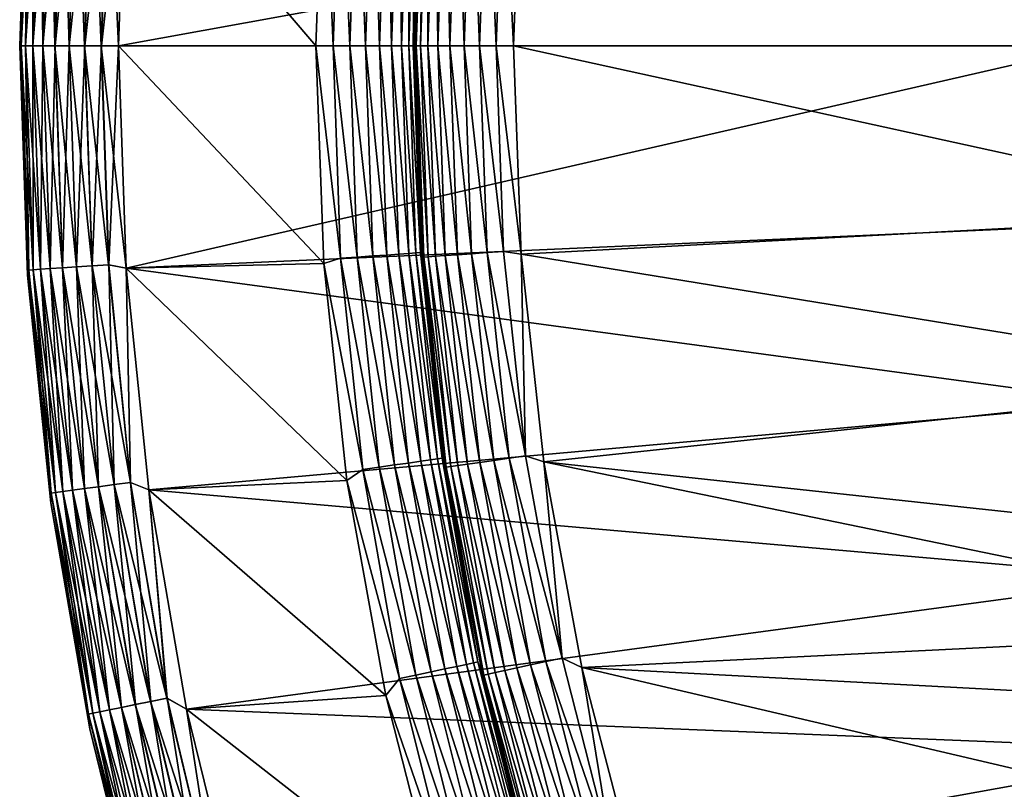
# Model space of a CAD drawing. Header units: metres. Extents: x -17 to 65, y -30 to 30.
# Tile 5 of 256: x -17 to -12, y -3.8 to 0.1. Entities that reach past the tile are written whole.
import ezdxf

# ---------------------------------------------------------------- set-up
doc = ezdxf.new("R2010")
doc.units = ezdxf.units.M
doc.layers.add('solid_508461', color=7, linetype='CONTINUOUS')

msp = doc.modelspace()

# ---------------------------------------------------------------- linework, layer by layer
at = {"layer": 'solid_508461'}
for points in [[(-17, 0, -45.799999), (-17, 0, 41), (-16.960369, 1.160119, 41)], [(-16.954458, 1.134967, 41.086823), (-16.960369, 1.160119, 41), (-17, 0, 41)], [(-16.960369, 1.160119, -45.799999), (-17, 0, -45.799999), (-16.960369, 1.160119, 41)], [(-16.99251, 0, -45.886223), (-17, 0, -45.799999), (-16.960369, 1.160119, -45.799999)], [(-16.954563, 1.134974, -45.886223), (-16.99251, 0, -45.886223), (-16.960369, 1.160119, -45.799999)], [(-16.954458, 1.134967, 41.086823), (-17, 0, 41), (-16.992403, 0, 41.086823)], [(-16.954563, 1.134974, -45.886223), (-16.970026, 0, -45.970516), (-16.99251, 0, -45.886223)], [(-16.954458, 1.134967, 41.086823), (-16.992403, 0, 41.086823), (-16.931921, 1.133459, 41.171093)], [(-16.931921, 1.133459, 41.171093), (-16.992403, 0, 41.086823), (-16.969816, 0, 41.171093)], [(-16.932129, 1.133473, -45.970516), (-16.970026, 0, -45.970516), (-16.954563, 1.134974, -45.886223)], [(-16.932129, 1.133473, -45.970516), (-16.933231, 0, -46.049622), (-16.970026, 0, -45.970516)], [(-16.931921, 1.133459, 41.171093), (-16.969816, 0, 41.171093), (-16.895113, 1.130995, 41.250153)], [(-16.895113, 1.130995, 41.250153), (-16.969816, 0, 41.171093), (-16.932926, 0, 41.250153)], [(-16.895416, 1.131015, -46.049622), (-16.933231, 0, -46.049622), (-16.932129, 1.133473, -45.970516)], [(-16.895416, 1.131015, -46.049622), (-16.883247, 0, -46.121128), (-16.933231, 0, -46.049622)], [(-16.895113, 1.130995, 41.250153), (-16.932926, 0, 41.250153), (-16.845152, 1.12765, 41.321594)], [(-16.845152, 1.12765, 41.321594), (-16.932926, 0, 41.250153), (-16.882854, 0, 41.321594)], [(-16.845545, 1.127676, -46.121128), (-16.883247, 0, -46.121128), (-16.895416, 1.131015, -46.049622)], [(-16.845545, 1.127676, -46.121128), (-16.821594, 0, -46.182854), (-16.883247, 0, -46.121128)], [(-16.845152, 1.12765, 41.321594), (-16.882854, 0, 41.321594), (-16.783564, 1.123527, 41.383247)], [(-16.783564, 1.123527, 41.383247), (-16.882854, 0, 41.321594), (-16.821127, 0, 41.383247)], [(-16.784029, 1.123559, -46.182854), (-16.821594, 0, -46.182854), (-16.845545, 1.127676, -46.121128)], [(-16.784029, 1.123559, -46.182854), (-16.750151, 0, -46.232925), (-16.821594, 0, -46.182854)], [(-16.783564, 1.123527, 41.383247), (-16.821127, 0, 41.383247), (-16.712217, 1.118751, 41.433231)], [(-16.712217, 1.118751, 41.433231), (-16.821127, 0, 41.383247), (-16.749622, 0, 41.433231)], [(-16.712746, 1.118787, -46.232925), (-16.750151, 0, -46.232925), (-16.784029, 1.123559, -46.182854)], [(-16.712746, 1.118787, -46.232925), (-16.671093, 0, -46.269817), (-16.750151, 0, -46.232925)], [(-16.712217, 1.118751, 41.433231), (-16.749622, 0, 41.433231), (-16.633291, 1.113468, 41.470024)], [(-16.633291, 1.113468, 41.470024), (-16.749622, 0, 41.433231), (-16.670519, 0, 41.470024)], [(-16.633863, 1.113506, -46.269817), (-16.671093, 0, -46.269817), (-16.712746, 1.118787, -46.232925)], [(-16.633863, 1.113506, -46.269817), (-16.586824, 0, -46.292404), (-16.671093, 0, -46.269817)], [(-16.633291, 1.113468, 41.470024), (-16.670519, 0, 41.470024), (-16.549183, 1.107837, 41.492508)], [(-16.549183, 1.107837, 41.492508), (-16.670519, 0, 41.470024), (-16.586222, 0, 41.492508)], [(-16.549784, 1.107878, -46.292404), (-16.586824, 0, -46.292404), (-16.633863, 1.113506, -46.269817)], [(-16.549784, 1.107878, -46.292404), (-16.5, 0, -46.299999), (-16.586824, 0, -46.292404)], [(-16.586222, 0, 41.492508), (-16.5, 0, 41.5), (-16.461523, 1.12609, 41.5)], [(-16.549183, 1.107837, 41.492508), (-16.586222, 0, 41.492508), (-16.461523, 1.12609, 41.5)], [(-16.549784, 1.107878, -46.292404), (-16.461523, 1.126094, -46.299999), (-16.5, 0, -46.299999)], [(-15.5, 0, -46.299999), (-16.5, 0, -46.299999), (-16.461523, 1.126094, -46.299999)], [(-11.514395, 0.9061, 41.5), (-16.461523, 1.12609, 41.5), (-16.5, 0, 41.5)], [(-15.460769, 1.101969, -46.299999), (-15.5, 0, -46.299999), (-16.461523, 1.126094, -46.299999)], [(-15.413176, 0, -46.307594), (-15.5, 0, -46.299999), (-15.460769, 1.101969, -46.299999)], [(-15.37563, 1.075169, -46.307594), (-15.413176, 0, -46.307594), (-15.460769, 1.101969, -46.299999)], [(-15.37563, 1.075169, -46.307594), (-15.328908, 0, -46.330185), (-15.413176, 0, -46.307594)], [(-15.291568, 1.069291, -46.330185), (-15.328908, 0, -46.330185), (-15.37563, 1.075169, -46.307594)], [(-15.291568, 1.069291, -46.330185), (-15.249849, 0, -46.367073), (-15.328908, 0, -46.330185)], [(-15.212701, 1.063776, -46.367073), (-15.249849, 0, -46.367073), (-15.291568, 1.069291, -46.330185)], [(-15.212701, 1.063776, -46.367073), (-15.178406, 0, -46.417145), (-15.249849, 0, -46.367073)], [(-15.141432, 1.058792, -46.417145), (-15.178406, 0, -46.417145), (-15.212701, 1.063776, -46.367073)], [(-15.141432, 1.058792, -46.417145), (-15.116754, 0, -46.478874), (-15.178406, 0, -46.417145)], [(-15.07993, 1.054491, -46.478874), (-15.116754, 0, -46.478874), (-15.141432, 1.058792, -46.417145)], [(-15.07993, 1.054491, -46.478874), (-15.06677, 0, -46.550377), (-15.116754, 0, -46.478874)], [(-15.030067, 1.051005, -46.550377), (-15.06677, 0, -46.550377), (-15.07993, 1.054491, -46.478874)], [(-15.030067, 1.051005, -46.550377), (-15.029975, 0, -46.629482), (-15.06677, 0, -46.550377)], [(-14.993362, 1.048438, -46.629482), (-15.029975, 0, -46.629482), (-15.030067, 1.051005, -46.550377)], [(-14.993362, 1.048438, -46.629482), (-15.00749, 0, -46.713779), (-15.029975, 0, -46.629482)], [(-14.970933, 1.04687, -46.713779), (-15.00749, 0, -46.713779), (-14.993362, 1.048438, -46.629482)], [(-14.961782, 1.070079, -46.799999), (-14.961782, 1.07008, -48), (-15, 0, -48)], [(-14.99251, 0, -48.086224), (-15, 0, -48), (-14.961782, 1.07008, -48)], [(-14.961782, 1.070079, -46.799999), (-15, 0, -48), (-15, 0, -46.799999)], [(-14.970933, 1.04687, -46.713779), (-14.961782, 1.070079, -46.799999), (-15, 0, -46.799999)], [(-14.95431, 1.069553, -48.086224), (-14.99251, 0, -48.086224), (-14.961782, 1.07008, -48)], [(-14.95431, 1.069553, -48.086224), (-14.970025, 0, -48.170517), (-14.99251, 0, -48.086224)], [(-14.931883, 1.067949, -48.170517), (-14.970025, 0, -48.170517), (-14.95431, 1.069553, -48.086224)], [(-14.931883, 1.067949, -48.170517), (-14.93323, 0, -48.249622), (-14.970025, 0, -48.170517)], [(-14.895183, 1.065324, -48.249622), (-14.93323, 0, -48.249622), (-14.931883, 1.067949, -48.170517)], [(-14.895183, 1.065324, -48.249622), (-14.883246, 0, -48.321125), (-14.93323, 0, -48.249622)], [(-14.845325, 1.061759, -48.321125), (-14.883246, 0, -48.321125), (-14.895183, 1.065324, -48.249622)], [(-14.845325, 1.061759, -48.321125), (-14.821594, 0, -48.382854), (-14.883246, 0, -48.321125)], [(-14.783831, 1.05736, -48.382854), (-14.821594, 0, -48.382854), (-14.845325, 1.061759, -48.321125)], [(-14.783831, 1.05736, -48.382854), (-14.750151, 0, -48.432926), (-14.821594, 0, -48.382854)], [(-14.712569, 1.052264, -48.432926), (-14.750151, 0, -48.432926), (-14.783831, 1.05736, -48.382854)], [(-14.712569, 1.052264, -48.432926), (-14.671092, 0, -48.469818), (-14.750151, 0, -48.432926)], [(-14.633712, 1.046624, -48.469818), (-14.671092, 0, -48.469818), (-14.712569, 1.052264, -48.432926)], [(-14.549659, 1.040612, -48.492405), (-14.461573, 1.054827, -48.5), (-14.5, 0, -48.5)], [(-10.65, 0, -48.5), (-14.5, 0, -48.5), (-14.461573, 1.054827, -48.5)], [(-10.616046, 0.849616, -48.5), (-10.65, 0, -48.5), (-14.461573, 1.054827, -48.5)], [(-14.970933, 1.04687, -46.713779), (-15, 0, -46.799999), (-15.00749, 0, -46.713779)], [(-14.633712, 1.046624, -48.469818), (-14.586824, 0, -48.492405), (-14.671092, 0, -48.469818)], [(-14.549659, 1.040612, -48.492405), (-14.586824, 0, -48.492405), (-14.633712, 1.046624, -48.469818)], [(-14.549659, 1.040612, -48.492405), (-14.5, 0, -48.5), (-14.586824, 0, -48.492405)], [(-11.55, 0, 41.5), (-11.514395, 0.9061, 41.5), (-16.5, 0, 41.5)], [(-16.960369, -1.160119, -45.799999), (-17, 0, 41), (-17, 0, -45.799999)], [(-16.960369, -1.160119, 41), (-17, 0, 41), (-16.960369, -1.160119, -45.799999)], [(-16.992403, 0, 41.086823), (-17, 0, 41), (-16.960369, -1.160119, 41)], [(-16.954563, -1.134974, -45.886223), (-16.960369, -1.160119, -45.799999), (-17, 0, -45.799999)], [(-16.99251, 0, -45.886223), (-16.954563, -1.134974, -45.886223), (-17, 0, -45.799999)], [(-16.586824, 0, -46.292404), (-16.5, 0, -46.299999), (-16.461521, -1.126114, -46.299999)], [(-16.586222, 0, 41.492508), (-16.549183, -1.107837, 41.492508), (-16.5, 0, 41.5)], [(-16.549183, -1.107837, 41.492508), (-16.461521, -1.126127, 41.5), (-16.5, 0, 41.5)], [(-11.55, 0, 41.5), (-16.5, 0, 41.5), (-16.461521, -1.126127, 41.5)], [(-15.460771, -1.101941, -46.299999), (-16.461521, -1.126114, -46.299999), (-16.5, 0, -46.299999)], [(-15.460771, -1.101941, -46.299999), (-16.5, 0, -46.299999), (-15.5, 0, -46.299999)], [(-11.514395, -0.9061, 41.5), (-11.55, 0, 41.5), (-16.461521, -1.126127, 41.5)], [(-15.37563, -1.075169, -46.307594), (-15.460771, -1.101941, -46.299999), (-15.5, 0, -46.299999)], [(-15.413176, 0, -46.307594), (-15.37563, -1.075169, -46.307594), (-15.5, 0, -46.299999)], [(-15.00749, 0, -46.713779), (-15, 0, -46.799999), (-14.961782, -1.07008, -46.799999)], [(-14.961782, -1.07008, -48), (-15, 0, -46.799999), (-15, 0, -48)], [(-14.961782, -1.07008, -46.799999), (-15, 0, -46.799999), (-14.961782, -1.07008, -48)], [(-14.95431, -1.069553, -48.086224), (-14.961782, -1.07008, -48), (-15, 0, -48)], [(-14.99251, 0, -48.086224), (-14.95431, -1.069553, -48.086224), (-15, 0, -48)], [(-14.586824, 0, -48.492405), (-14.5, 0, -48.5), (-14.461572, -1.054833, -48.5)], [(-10.616049, -0.849582, -48.5), (-14.461572, -1.054833, -48.5), (-14.5, 0, -48.5)], [(-10.616049, -0.849582, -48.5), (-14.5, 0, -48.5), (-10.65, 0, -48.5)], [(-16.932129, -1.133473, -45.970516), (-16.954563, -1.134974, -45.886223), (-16.99251, 0, -45.886223)], [(-16.970026, 0, -45.970516), (-16.932129, -1.133473, -45.970516), (-16.99251, 0, -45.886223)], [(-16.992403, 0, 41.086823), (-16.960369, -1.160119, 41), (-16.954458, -1.134967, 41.086823)], [(-16.992403, 0, 41.086823), (-16.954458, -1.134967, 41.086823), (-16.969816, 0, 41.171093)], [(-16.895416, -1.131015, -46.049622), (-16.932129, -1.133473, -45.970516), (-16.970026, 0, -45.970516)], [(-16.933231, 0, -46.049622), (-16.895416, -1.131015, -46.049622), (-16.970026, 0, -45.970516)], [(-16.969816, 0, 41.171093), (-16.931921, -1.133459, 41.171093), (-16.932926, 0, 41.250153)], [(-16.954458, -1.134967, 41.086823), (-16.931921, -1.133459, 41.171093), (-16.969816, 0, 41.171093)], [(-16.845545, -1.127676, -46.121128), (-16.895416, -1.131015, -46.049622), (-16.933231, 0, -46.049622)], [(-16.883247, 0, -46.121128), (-16.845545, -1.127676, -46.121128), (-16.933231, 0, -46.049622)], [(-16.932926, 0, 41.250153), (-16.895113, -1.130995, 41.250153), (-16.882854, 0, 41.321594)], [(-16.931921, -1.133459, 41.171093), (-16.895113, -1.130995, 41.250153), (-16.932926, 0, 41.250153)], [(-16.895113, -1.130995, 41.250153), (-16.845152, -1.12765, 41.321594), (-16.882854, 0, 41.321594)], [(-16.784029, -1.123559, -46.182854), (-16.845545, -1.127676, -46.121128), (-16.883247, 0, -46.121128)], [(-16.821594, 0, -46.182854), (-16.784029, -1.123559, -46.182854), (-16.883247, 0, -46.121128)], [(-16.882854, 0, 41.321594), (-16.845152, -1.12765, 41.321594), (-16.821127, 0, 41.383247)], [(-16.845152, -1.12765, 41.321594), (-16.783564, -1.123527, 41.383247), (-16.821127, 0, 41.383247)], [(-16.712746, -1.118787, -46.232925), (-16.784029, -1.123559, -46.182854), (-16.821594, 0, -46.182854)], [(-16.750151, 0, -46.232925), (-16.712746, -1.118787, -46.232925), (-16.821594, 0, -46.182854)], [(-16.821127, 0, 41.383247), (-16.783564, -1.123527, 41.383247), (-16.749622, 0, 41.433231)], [(-16.783564, -1.123527, 41.383247), (-16.712217, -1.118751, 41.433231), (-16.749622, 0, 41.433231)], [(-16.633863, -1.113506, -46.269817), (-16.712746, -1.118787, -46.232925), (-16.750151, 0, -46.232925)], [(-16.671093, 0, -46.269817), (-16.633863, -1.113506, -46.269817), (-16.750151, 0, -46.232925)], [(-16.749622, 0, 41.433231), (-16.712217, -1.118751, 41.433231), (-16.670519, 0, 41.470024)], [(-16.712217, -1.118751, 41.433231), (-16.633291, -1.113468, 41.470024), (-16.670519, 0, 41.470024)], [(-16.549784, -1.107878, -46.292404), (-16.633863, -1.113506, -46.269817), (-16.671093, 0, -46.269817)], [(-16.586824, 0, -46.292404), (-16.549784, -1.107878, -46.292404), (-16.671093, 0, -46.269817)], [(-16.670519, 0, 41.470024), (-16.633291, -1.113468, 41.470024), (-16.586222, 0, 41.492508)], [(-16.633291, -1.113468, 41.470024), (-16.549183, -1.107837, 41.492508), (-16.586222, 0, 41.492508)], [(-16.586824, 0, -46.292404), (-16.461521, -1.126114, -46.299999), (-16.549784, -1.107878, -46.292404)], [(-15.291568, -1.069291, -46.330185), (-15.37563, -1.075169, -46.307594), (-15.413176, 0, -46.307594)], [(-15.328908, 0, -46.330185), (-15.291568, -1.069291, -46.330185), (-15.413176, 0, -46.307594)], [(-15.212701, -1.063776, -46.367073), (-15.291568, -1.069291, -46.330185), (-15.328908, 0, -46.330185)], [(-15.249849, 0, -46.367073), (-15.212701, -1.063776, -46.367073), (-15.328908, 0, -46.330185)], [(-15.141432, -1.058792, -46.417145), (-15.212701, -1.063776, -46.367073), (-15.249849, 0, -46.367073)], [(-15.178406, 0, -46.417145), (-15.141432, -1.058792, -46.417145), (-15.249849, 0, -46.367073)], [(-15.07993, -1.054491, -46.478874), (-15.141432, -1.058792, -46.417145), (-15.178406, 0, -46.417145)], [(-15.116754, 0, -46.478874), (-15.07993, -1.054491, -46.478874), (-15.178406, 0, -46.417145)], [(-15.030067, -1.051005, -46.550377), (-15.07993, -1.054491, -46.478874), (-15.116754, 0, -46.478874)], [(-15.06677, 0, -46.550377), (-15.030067, -1.051005, -46.550377), (-15.116754, 0, -46.478874)], [(-14.993362, -1.048438, -46.629482), (-15.030067, -1.051005, -46.550377), (-15.06677, 0, -46.550377)], [(-15.029975, 0, -46.629482), (-14.993362, -1.048438, -46.629482), (-15.06677, 0, -46.550377)], [(-14.970933, -1.04687, -46.713779), (-14.993362, -1.048438, -46.629482), (-15.029975, 0, -46.629482)], [(-15.00749, 0, -46.713779), (-14.970933, -1.04687, -46.713779), (-15.029975, 0, -46.629482)], [(-15.00749, 0, -46.713779), (-14.961782, -1.07008, -46.799999), (-14.970933, -1.04687, -46.713779)], [(-14.931883, -1.067949, -48.170517), (-14.95431, -1.069553, -48.086224), (-14.99251, 0, -48.086224)], [(-14.970025, 0, -48.170517), (-14.931883, -1.067949, -48.170517), (-14.99251, 0, -48.086224)], [(-14.895183, -1.065324, -48.249622), (-14.931883, -1.067949, -48.170517), (-14.970025, 0, -48.170517)], [(-14.93323, 0, -48.249622), (-14.895183, -1.065324, -48.249622), (-14.970025, 0, -48.170517)], [(-14.845325, -1.061759, -48.321125), (-14.895183, -1.065324, -48.249622), (-14.93323, 0, -48.249622)], [(-14.883246, 0, -48.321125), (-14.845325, -1.061759, -48.321125), (-14.93323, 0, -48.249622)], [(-14.783831, -1.05736, -48.382854), (-14.845325, -1.061759, -48.321125), (-14.883246, 0, -48.321125)], [(-14.821594, 0, -48.382854), (-14.783831, -1.05736, -48.382854), (-14.883246, 0, -48.321125)], [(-14.712569, -1.052264, -48.432926), (-14.783831, -1.05736, -48.382854), (-14.821594, 0, -48.382854)], [(-14.750151, 0, -48.432926), (-14.712569, -1.052264, -48.432926), (-14.821594, 0, -48.382854)], [(-14.633712, -1.046624, -48.469818), (-14.712569, -1.052264, -48.432926), (-14.750151, 0, -48.432926)], [(-14.671092, 0, -48.469818), (-14.633712, -1.046624, -48.469818), (-14.750151, 0, -48.432926)], [(-14.549659, -1.040612, -48.492405), (-14.633712, -1.046624, -48.469818), (-14.671092, 0, -48.469818)], [(-14.586824, 0, -48.492405), (-14.549659, -1.040612, -48.492405), (-14.671092, 0, -48.469818)], [(-14.586824, 0, -48.492405), (-14.461572, -1.054833, -48.5), (-14.549659, -1.040612, -48.492405)], [(-10.616049, -0.849582, -48.5), (-10.513692, -1.698461, -48.5), (-14.461572, -1.054833, -48.5)], [(-11.407784, -1.806923, 41.5), (-11.514395, -0.9061, 41.5), (-16.461521, -1.126127, 41.5)], [(-14.970933, -1.04687, -46.713779), (-14.861439, -2.088639, -46.713779), (-14.993362, -1.048438, -46.629482)], [(-14.970933, -1.04687, -46.713779), (-14.961782, -1.07008, -46.799999), (-14.861439, -2.088639, -46.713779)], [(-14.633712, -1.046624, -48.469818), (-14.521762, -2.087914, -48.469818), (-14.712569, -1.052264, -48.432926)], [(-14.549659, -1.040612, -48.492405), (-14.438352, -2.075922, -48.492405), (-14.633712, -1.046624, -48.469818)], [(-14.438352, -2.075922, -48.492405), (-14.521762, -2.087914, -48.469818), (-14.633712, -1.046624, -48.469818)], [(-14.549659, -1.040612, -48.492405), (-14.461572, -1.054833, -48.5), (-14.438352, -2.075922, -48.492405)], [(-15.37563, -1.075169, -46.307594), (-15.263176, -2.145099, -46.307594), (-15.460771, -1.101941, -46.299999)], [(-15.291568, -1.069291, -46.330185), (-15.179729, -2.133372, -46.330185), (-15.37563, -1.075169, -46.307594)], [(-15.179729, -2.133372, -46.330185), (-15.263176, -2.145099, -46.307594), (-15.37563, -1.075169, -46.307594)], [(-15.212701, -1.063776, -46.367073), (-15.101439, -2.122369, -46.367073), (-15.291568, -1.069291, -46.330185)], [(-15.101439, -2.122369, -46.367073), (-15.179729, -2.133372, -46.330185), (-15.291568, -1.069291, -46.330185)], [(-15.141432, -1.058792, -46.417145), (-15.03069, -2.112426, -46.417145), (-15.212701, -1.063776, -46.367073)], [(-15.03069, -2.112426, -46.417145), (-15.101439, -2.122369, -46.367073), (-15.212701, -1.063776, -46.367073)], [(-15.07993, -1.054491, -46.478874), (-14.969638, -2.103845, -46.478874), (-15.141432, -1.058792, -46.417145)], [(-14.969638, -2.103845, -46.478874), (-15.03069, -2.112426, -46.417145), (-15.141432, -1.058792, -46.417145)], [(-15.030067, -1.051005, -46.550377), (-14.92014, -2.096889, -46.550377), (-15.07993, -1.054491, -46.478874)], [(-14.92014, -2.096889, -46.550377), (-14.969638, -2.103845, -46.478874), (-15.07993, -1.054491, -46.478874)], [(-14.993362, -1.048438, -46.629482), (-14.883704, -2.091768, -46.629482), (-15.030067, -1.051005, -46.550377)], [(-14.883704, -2.091768, -46.629482), (-14.92014, -2.096889, -46.550377), (-15.030067, -1.051005, -46.550377)], [(-14.861439, -2.088639, -46.713779), (-14.883704, -2.091768, -46.629482), (-14.993362, -1.048438, -46.629482)], [(-14.95431, -1.069553, -48.086224), (-14.839908, -2.133657, -48.086224), (-14.961782, -1.07008, -48)], [(-14.961782, -1.07008, -46.799999), (-14.961782, -1.07008, -48), (-14.847323, -2.134709, -48)], [(-14.839908, -2.133657, -48.086224), (-14.847323, -2.134709, -48), (-14.961782, -1.07008, -48)], [(-14.847323, -2.134709, -46.799999), (-14.961782, -1.07008, -46.799999), (-14.847323, -2.134709, -48)], [(-14.861439, -2.088639, -46.713779), (-14.961782, -1.07008, -46.799999), (-14.847323, -2.134709, -46.799999)], [(-14.931883, -1.067949, -48.170517), (-14.817652, -2.130457, -48.170517), (-14.95431, -1.069553, -48.086224)], [(-14.817652, -2.130457, -48.170517), (-14.839908, -2.133657, -48.086224), (-14.95431, -1.069553, -48.086224)], [(-14.895183, -1.065324, -48.249622), (-14.781232, -2.12522, -48.249622), (-14.931883, -1.067949, -48.170517)], [(-14.781232, -2.12522, -48.249622), (-14.817652, -2.130457, -48.170517), (-14.931883, -1.067949, -48.170517)], [(-14.845325, -1.061759, -48.321125), (-14.731756, -2.118107, -48.321125), (-14.895183, -1.065324, -48.249622)], [(-14.731756, -2.118107, -48.321125), (-14.781232, -2.12522, -48.249622), (-14.895183, -1.065324, -48.249622)], [(-14.783831, -1.05736, -48.382854), (-14.670732, -2.109333, -48.382854), (-14.845325, -1.061759, -48.321125)], [(-14.670732, -2.109333, -48.382854), (-14.731756, -2.118107, -48.321125), (-14.845325, -1.061759, -48.321125)], [(-14.712569, -1.052264, -48.432926), (-14.600016, -2.099165, -48.432926), (-14.783831, -1.05736, -48.382854)], [(-14.600016, -2.099165, -48.432926), (-14.670732, -2.109333, -48.382854), (-14.783831, -1.05736, -48.382854)], [(-14.521762, -2.087914, -48.469818), (-14.600016, -2.099165, -48.432926), (-14.712569, -1.052264, -48.432926)], [(-10.513692, -1.698461, -48.5), (-14.346079, -2.107103, -48.5), (-14.461572, -1.054833, -48.5)], [(-14.438352, -2.075922, -48.492405), (-14.461572, -1.054833, -48.5), (-14.346079, -2.107103, -48.5)], [(-16.954458, -1.134967, 41.086823), (-16.960369, -1.160119, 41), (-16.84079, -2.264866, 41.086823)], [(-16.954563, -1.134974, -45.886223), (-16.840893, -2.26488, -45.886223), (-16.960369, -1.160119, -45.799999)], [(-16.932129, -1.133473, -45.970516), (-16.818609, -2.261883, -45.970516), (-16.954563, -1.134974, -45.886223)], [(-16.818609, -2.261883, -45.970516), (-16.840893, -2.26488, -45.886223), (-16.954563, -1.134974, -45.886223)], [(-16.954458, -1.134967, 41.086823), (-16.84079, -2.264866, 41.086823), (-16.931921, -1.133459, 41.171093)], [(-16.895416, -1.131015, -46.049622), (-16.782145, -2.256979, -46.049622), (-16.932129, -1.133473, -45.970516)], [(-16.782145, -2.256979, -46.049622), (-16.818609, -2.261883, -45.970516), (-16.932129, -1.133473, -45.970516)], [(-16.931921, -1.133459, 41.171093), (-16.818403, -2.261855, 41.171093), (-16.895113, -1.130995, 41.250153)], [(-16.84079, -2.264866, 41.086823), (-16.818403, -2.261855, 41.171093), (-16.931921, -1.133459, 41.171093)], [(-16.845545, -1.127676, -46.121128), (-16.732605, -2.250317, -46.121128), (-16.895416, -1.131015, -46.049622)], [(-16.732605, -2.250317, -46.121128), (-16.782145, -2.256979, -46.049622), (-16.895416, -1.131015, -46.049622)], [(-16.895113, -1.130995, 41.250153), (-16.781841, -2.256938, 41.250153), (-16.845152, -1.12765, 41.321594)], [(-16.818403, -2.261855, 41.171093), (-16.781841, -2.256938, 41.250153), (-16.895113, -1.130995, 41.250153)], [(-16.784029, -1.123559, -46.182854), (-16.671503, -2.242099, -46.182854), (-16.845545, -1.127676, -46.121128)], [(-16.671503, -2.242099, -46.182854), (-16.732605, -2.250317, -46.121128), (-16.845545, -1.127676, -46.121128)], [(-16.845152, -1.12765, 41.321594), (-16.732216, -2.250264, 41.321594), (-16.783564, -1.123527, 41.383247)], [(-16.781841, -2.256938, 41.250153), (-16.732216, -2.250264, 41.321594), (-16.845152, -1.12765, 41.321594)], [(-16.712746, -1.118787, -46.232925), (-16.600698, -2.232577, -46.232925), (-16.784029, -1.123559, -46.182854)], [(-16.600698, -2.232577, -46.232925), (-16.671503, -2.242099, -46.182854), (-16.784029, -1.123559, -46.182854)], [(-16.783564, -1.123527, 41.383247), (-16.67104, -2.242037, 41.383247), (-16.712217, -1.118751, 41.433231)], [(-16.732216, -2.250264, 41.321594), (-16.67104, -2.242037, 41.383247), (-16.783564, -1.123527, 41.383247)], [(-16.633863, -1.113506, -46.269817), (-16.522345, -2.222039, -46.269817), (-16.712746, -1.118787, -46.232925)], [(-16.522345, -2.222039, -46.269817), (-16.600698, -2.232577, -46.232925), (-16.712746, -1.118787, -46.232925)], [(-16.712217, -1.118751, 41.433231), (-16.600174, -2.232506, 41.433231), (-16.633291, -1.113468, 41.470024)], [(-16.67104, -2.242037, 41.383247), (-16.600174, -2.232506, 41.433231), (-16.712217, -1.118751, 41.433231)], [(-16.549784, -1.107878, -46.292404), (-16.438828, -2.210807, -46.292404), (-16.633863, -1.113506, -46.269817)], [(-16.438828, -2.210807, -46.292404), (-16.522345, -2.222039, -46.269817), (-16.633863, -1.113506, -46.269817)], [(-16.633291, -1.113468, 41.470024), (-16.521774, -2.221963, 41.470024), (-16.549183, -1.107837, 41.492508)], [(-16.600174, -2.232506, 41.433231), (-16.521774, -2.221963, 41.470024), (-16.633291, -1.113468, 41.470024)], [(-16.549784, -1.107878, -46.292404), (-16.461521, -1.126114, -46.299999), (-16.438828, -2.210807, -46.292404)], [(-16.549183, -1.107837, 41.492508), (-16.438232, -2.210727, 41.492508), (-16.461521, -1.126127, 41.5)], [(-16.521774, -2.221963, 41.470024), (-16.438232, -2.210727, 41.492508), (-16.549183, -1.107837, 41.492508)], [(-15.460771, -1.101941, -46.299999), (-15.342864, -2.201442, -46.299999), (-16.461521, -1.126114, -46.299999)], [(-15.342864, -2.201442, -46.299999), (-16.346195, -2.247629, -46.299999), (-16.461521, -1.126114, -46.299999)], [(-16.438828, -2.210807, -46.292404), (-16.461521, -1.126114, -46.299999), (-16.346195, -2.247629, -46.299999)], [(-11.407784, -1.806923, 41.5), (-16.461521, -1.126127, 41.5), (-16.346193, -2.247644, 41.5)], [(-16.438232, -2.210727, 41.492508), (-16.346193, -2.247644, 41.5), (-16.461521, -1.126127, 41.5)], [(-15.263176, -2.145099, -46.307594), (-15.342864, -2.201442, -46.299999), (-15.460771, -1.101941, -46.299999)], [(-16.960369, -1.160119, 41), (-16.960369, -1.160119, -45.799999), (-16.841661, -2.314829, -45.799999)], [(-16.840893, -2.26488, -45.886223), (-16.841661, -2.314829, -45.799999), (-16.960369, -1.160119, -45.799999)], [(-16.841661, -2.314829, 41), (-16.960369, -1.160119, 41), (-16.841661, -2.314829, -45.799999)], [(-16.84079, -2.264866, 41.086823), (-16.960369, -1.160119, 41), (-16.841661, -2.314829, 41)], [(-10.513692, -1.698461, -48.5), (-10.342895, -2.539092, -48.5), (-14.346079, -2.107103, -48.5)], [(-11.230918, -2.6961, 41.5), (-11.407784, -1.806923, 41.5), (-16.346193, -2.247644, 41.5)], [(-14.883704, -2.091768, -46.629482), (-14.701534, -3.124907, -46.629482), (-14.92014, -2.096889, -46.550377)], [(-14.861439, -2.088639, -46.713779), (-14.679541, -3.120233, -46.713779), (-14.883704, -2.091768, -46.629482)], [(-14.679541, -3.120233, -46.713779), (-14.701534, -3.124907, -46.629482), (-14.883704, -2.091768, -46.629482)], [(-14.861439, -2.088639, -46.713779), (-14.847323, -2.134709, -46.799999), (-14.679541, -3.120233, -46.713779)], [(-14.521762, -2.087914, -48.469818), (-14.335812, -3.118565, -48.469818), (-14.600016, -2.099165, -48.432926)], [(-14.438352, -2.075922, -48.492405), (-14.253469, -3.100652, -48.492405), (-14.521762, -2.087914, -48.469818)], [(-14.253469, -3.100652, -48.492405), (-14.335812, -3.118565, -48.469818), (-14.521762, -2.087914, -48.469818)], [(-14.438352, -2.075922, -48.492405), (-14.346079, -2.107103, -48.5), (-14.253469, -3.100652, -48.492405)], [(-15.179729, -2.133372, -46.330185), (-14.993935, -3.187059, -46.330185), (-15.263176, -2.145099, -46.307594)], [(-15.101439, -2.122369, -46.367073), (-14.916603, -3.170622, -46.367073), (-15.179729, -2.133372, -46.330185)], [(-14.916603, -3.170622, -46.367073), (-14.993935, -3.187059, -46.330185), (-15.179729, -2.133372, -46.330185)], [(-15.03069, -2.112426, -46.417145), (-14.846721, -3.155768, -46.417145), (-15.101439, -2.122369, -46.367073)], [(-14.846721, -3.155768, -46.417145), (-14.916603, -3.170622, -46.367073), (-15.101439, -2.122369, -46.367073)], [(-14.969638, -2.103845, -46.478874), (-14.786416, -3.14295, -46.478874), (-15.03069, -2.112426, -46.417145)], [(-14.786416, -3.14295, -46.478874), (-14.846721, -3.155768, -46.417145), (-15.03069, -2.112426, -46.417145)], [(-14.92014, -2.096889, -46.550377), (-14.737524, -3.132557, -46.550377), (-14.969638, -2.103845, -46.478874)], [(-14.737524, -3.132557, -46.550377), (-14.786416, -3.14295, -46.478874), (-14.969638, -2.103845, -46.478874)], [(-14.701534, -3.124907, -46.629482), (-14.737524, -3.132557, -46.550377), (-14.92014, -2.096889, -46.550377)], [(-14.839908, -2.133657, -48.086224), (-14.649884, -3.186887, -48.086224), (-14.847323, -2.134709, -48)], [(-14.847323, -2.134709, -46.799999), (-14.847323, -2.134709, -48), (-14.657207, -3.188461, -48)], [(-14.649884, -3.186887, -48.086224), (-14.657207, -3.188461, -48), (-14.847323, -2.134709, -48)], [(-14.657207, -3.188461, -46.799999), (-14.847323, -2.134709, -46.799999), (-14.657207, -3.188461, -48)], [(-14.679541, -3.120233, -46.713779), (-14.847323, -2.134709, -46.799999), (-14.657207, -3.188461, -46.799999)], [(-14.817652, -2.130457, -48.170517), (-14.627913, -3.182108, -48.170517), (-14.839908, -2.133657, -48.086224)], [(-14.627913, -3.182108, -48.170517), (-14.649884, -3.186887, -48.086224), (-14.839908, -2.133657, -48.086224)], [(-14.781232, -2.12522, -48.249622), (-14.59196, -3.174287, -48.249622), (-14.817652, -2.130457, -48.170517)], [(-14.59196, -3.174287, -48.249622), (-14.627913, -3.182108, -48.170517), (-14.817652, -2.130457, -48.170517)], [(-14.731756, -2.118107, -48.321125), (-14.543118, -3.163662, -48.321125), (-14.781232, -2.12522, -48.249622)], [(-14.543118, -3.163662, -48.321125), (-14.59196, -3.174287, -48.249622), (-14.781232, -2.12522, -48.249622)], [(-14.670732, -2.109333, -48.382854), (-14.482875, -3.150557, -48.382854), (-14.731756, -2.118107, -48.321125)], [(-14.482875, -3.150557, -48.382854), (-14.543118, -3.163662, -48.321125), (-14.731756, -2.118107, -48.321125)], [(-14.600016, -2.099165, -48.432926), (-14.413064, -3.13537, -48.432926), (-14.670732, -2.109333, -48.382854)], [(-14.413064, -3.13537, -48.432926), (-14.482875, -3.150557, -48.382854), (-14.670732, -2.109333, -48.382854)], [(-14.335812, -3.118565, -48.469818), (-14.413064, -3.13537, -48.432926), (-14.600016, -2.099165, -48.432926)], [(-10.232067, -2.95419, -48.5), (-14.15392, -3.149055, -48.5), (-14.346079, -2.107103, -48.5)], [(-14.253469, -3.100652, -48.492405), (-14.346079, -2.107103, -48.5), (-14.15392, -3.149055, -48.5)], [(-10.342895, -2.539092, -48.5), (-10.232067, -2.95419, -48.5), (-14.346079, -2.107103, -48.5)], [(-15.263176, -2.145099, -46.307594), (-15.076361, -3.204579, -46.307594), (-15.342864, -2.201442, -46.299999)], [(-14.993935, -3.187059, -46.330185), (-15.076361, -3.204579, -46.307594), (-15.263176, -2.145099, -46.307594)], [(-16.671503, -2.242099, -46.182854), (-16.484518, -3.350626, -46.182854), (-16.732605, -2.250317, -46.121128)], [(-16.732216, -2.250264, 41.321594), (-16.54455, -3.362828, 41.321594), (-16.67104, -2.242037, 41.383247)], [(-16.600698, -2.232577, -46.232925), (-16.414507, -3.336395, -46.232925), (-16.671503, -2.242099, -46.182854)], [(-16.414507, -3.336395, -46.232925), (-16.484518, -3.350626, -46.182854), (-16.671503, -2.242099, -46.182854)], [(-16.67104, -2.242037, 41.383247), (-16.48406, -3.350533, 41.383247), (-16.600174, -2.232506, 41.433231)], [(-16.54455, -3.362828, 41.321594), (-16.48406, -3.350533, 41.383247), (-16.67104, -2.242037, 41.383247)], [(-16.522345, -2.222039, -46.269817), (-16.337032, -3.320648, -46.269817), (-16.600698, -2.232577, -46.232925)], [(-16.337032, -3.320648, -46.269817), (-16.414507, -3.336395, -46.232925), (-16.600698, -2.232577, -46.232925)], [(-16.600174, -2.232506, 41.433231), (-16.413988, -3.33629, 41.433231), (-16.521774, -2.221963, 41.470024)], [(-16.48406, -3.350533, 41.383247), (-16.413988, -3.33629, 41.433231), (-16.600174, -2.232506, 41.433231)], [(-16.438828, -2.210807, -46.292404), (-16.254452, -3.303863, -46.292404), (-16.522345, -2.222039, -46.269817)], [(-16.254452, -3.303863, -46.292404), (-16.337032, -3.320648, -46.269817), (-16.522345, -2.222039, -46.269817)], [(-16.521774, -2.221963, 41.470024), (-16.33647, -3.320534, 41.470024), (-16.438232, -2.210727, 41.492508)], [(-16.413988, -3.33629, 41.433231), (-16.33647, -3.320534, 41.470024), (-16.521774, -2.221963, 41.470024)], [(-16.438828, -2.210807, -46.292404), (-16.346195, -2.247629, -46.299999), (-16.254452, -3.303863, -46.292404)], [(-16.438232, -2.210727, 41.492508), (-16.253862, -3.303743, 41.492508), (-16.346193, -2.247644, 41.5)], [(-16.33647, -3.320534, 41.470024), (-16.253862, -3.303743, 41.492508), (-16.438232, -2.210727, 41.492508)], [(-15.342864, -2.201442, -46.299999), (-15.146642, -3.290779, -46.299999), (-16.346195, -2.247629, -46.299999)], [(-15.076361, -3.204579, -46.307594), (-15.146642, -3.290779, -46.299999), (-15.342864, -2.201442, -46.299999)], [(-16.84079, -2.264866, 41.086823), (-16.841661, -2.314829, 41), (-16.651905, -3.384649, 41.086823)], [(-16.840893, -2.26488, -45.886223), (-16.652008, -3.38467, -45.886223), (-16.841661, -2.314829, -45.799999)], [(-16.818609, -2.261883, -45.970516), (-16.629974, -3.380191, -45.970516), (-16.840893, -2.26488, -45.886223)], [(-16.629974, -3.380191, -45.970516), (-16.652008, -3.38467, -45.886223), (-16.840893, -2.26488, -45.886223)], [(-16.84079, -2.264866, 41.086823), (-16.651905, -3.384649, 41.086823), (-16.818403, -2.261855, 41.171093)], [(-16.782145, -2.256979, -46.049622), (-16.593918, -3.372862, -46.049622), (-16.818609, -2.261883, -45.970516)], [(-16.593918, -3.372862, -46.049622), (-16.629974, -3.380191, -45.970516), (-16.818609, -2.261883, -45.970516)], [(-16.818403, -2.261855, 41.171093), (-16.62977, -3.38015, 41.171093), (-16.781841, -2.256938, 41.250153)], [(-16.651905, -3.384649, 41.086823), (-16.62977, -3.38015, 41.171093), (-16.818403, -2.261855, 41.171093)], [(-16.732605, -2.250317, -46.121128), (-16.544935, -3.362906, -46.121128), (-16.782145, -2.256979, -46.049622)], [(-16.544935, -3.362906, -46.121128), (-16.593918, -3.372862, -46.049622), (-16.782145, -2.256979, -46.049622)], [(-16.781841, -2.256938, 41.250153), (-16.593618, -3.372802, 41.250153), (-16.732216, -2.250264, 41.321594)], [(-16.62977, -3.38015, 41.171093), (-16.593618, -3.372802, 41.250153), (-16.781841, -2.256938, 41.250153)], [(-16.484518, -3.350626, -46.182854), (-16.544935, -3.362906, -46.121128), (-16.732605, -2.250317, -46.121128)], [(-16.593618, -3.372802, 41.250153), (-16.54455, -3.362828, 41.321594), (-16.732216, -2.250264, 41.321594)], [(-15.146642, -3.290779, -46.299999), (-16.154581, -3.358492, -46.299999), (-16.346195, -2.247629, -46.299999)], [(-16.254452, -3.303863, -46.292404), (-16.346195, -2.247629, -46.299999), (-16.154581, -3.358492, -46.299999)], [(-11.230918, -2.6961, 41.5), (-16.346193, -2.247644, 41.5), (-16.154577, -3.358511, 41.5)], [(-16.253862, -3.303743, 41.492508), (-16.154577, -3.358511, 41.5), (-16.346193, -2.247644, 41.5)], [(-16.841661, -2.314829, 41), (-16.841661, -2.314829, -45.799999), (-16.64443, -3.458746, -45.799999)], [(-16.652008, -3.38467, -45.886223), (-16.64443, -3.458746, -45.799999), (-16.841661, -2.314829, -45.799999)], [(-16.64443, -3.458746, 41), (-16.841661, -2.314829, 41), (-16.64443, -3.458746, -45.799999)], [(-16.651905, -3.384649, 41.086823), (-16.841661, -2.314829, 41), (-16.64443, -3.458746, 41)], [(-10.984661, -3.569277, 41.5), (-11.230918, -2.6961, 41.5), (-16.154577, -3.358511, 41.5)], [(-10.232067, -2.95419, -48.5), (-10.104616, -3.364391, -48.5), (-14.15392, -3.149055, -48.5)], [(-14.737524, -3.132557, -46.550377), (-14.483109, -4.152965, -46.550377), (-14.786416, -3.14295, -46.478874)], [(-14.701534, -3.124907, -46.629482), (-14.44774, -4.142823, -46.629482), (-14.737524, -3.132557, -46.550377)], [(-14.44774, -4.142823, -46.629482), (-14.483109, -4.152965, -46.550377), (-14.737524, -3.132557, -46.550377)], [(-14.679541, -3.120233, -46.713779), (-14.426126, -4.136625, -46.713779), (-14.701534, -3.124907, -46.629482)], [(-14.426126, -4.136625, -46.713779), (-14.44774, -4.142823, -46.629482), (-14.701534, -3.124907, -46.629482)], [(-14.679541, -3.120233, -46.713779), (-14.657207, -3.188461, -46.799999), (-14.426126, -4.136625, -46.713779)], [(-14.413064, -3.13537, -48.432926), (-14.152666, -4.155598, -48.432926), (-14.482875, -3.150557, -48.382854)], [(-14.335812, -3.118565, -48.469818), (-14.07681, -4.133324, -48.469818), (-14.413064, -3.13537, -48.432926)], [(-14.07681, -4.133324, -48.469818), (-14.152666, -4.155598, -48.432926), (-14.413064, -3.13537, -48.432926)], [(-14.253469, -3.100652, -48.492405), (-13.995955, -4.109583, -48.492405), (-14.335812, -3.118565, -48.469818)], [(-13.995955, -4.109583, -48.492405), (-14.07681, -4.133324, -48.469818), (-14.335812, -3.118565, -48.469818)], [(-14.253469, -3.100652, -48.492405), (-14.15392, -3.149055, -48.5), (-13.995955, -4.109583, -48.492405)], [(-14.993935, -3.187059, -46.330185), (-14.735092, -4.22522, -46.330185), (-15.076361, -3.204579, -46.307594)], [(-14.916603, -3.170622, -46.367073), (-14.659096, -4.203428, -46.367073), (-14.993935, -3.187059, -46.330185)], [(-14.659096, -4.203428, -46.367073), (-14.735092, -4.22522, -46.330185), (-14.993935, -3.187059, -46.330185)], [(-14.846721, -3.155768, -46.417145), (-14.59042, -4.183736, -46.417145), (-14.916603, -3.170622, -46.367073)], [(-14.59042, -4.183736, -46.417145), (-14.659096, -4.203428, -46.367073), (-14.916603, -3.170622, -46.367073)], [(-14.786416, -3.14295, -46.478874), (-14.531157, -4.166742, -46.478874), (-14.846721, -3.155768, -46.417145)], [(-14.531157, -4.166742, -46.478874), (-14.59042, -4.183736, -46.417145), (-14.846721, -3.155768, -46.417145)], [(-14.483109, -4.152965, -46.550377), (-14.531157, -4.166742, -46.478874), (-14.786416, -3.14295, -46.478874)], [(-14.649884, -3.186887, -48.086224), (-14.385207, -4.223878, -48.086224), (-14.657207, -3.188461, -48)], [(-14.657207, -3.188461, -46.799999), (-14.657207, -3.188461, -48), (-14.392402, -4.225965, -48)], [(-14.385207, -4.223878, -48.086224), (-14.392402, -4.225965, -48), (-14.657207, -3.188461, -48)], [(-14.392402, -4.225965, -46.799999), (-14.657207, -3.188461, -46.799999), (-14.392402, -4.225965, -48)], [(-14.426126, -4.136625, -46.713779), (-14.657207, -3.188461, -46.799999), (-14.392402, -4.225965, -46.799999)], [(-14.627913, -3.182108, -48.170517), (-14.363634, -4.217544, -48.170517), (-14.649884, -3.186887, -48.086224)], [(-14.363634, -4.217544, -48.170517), (-14.385207, -4.223878, -48.086224), (-14.649884, -3.186887, -48.086224)], [(-14.59196, -3.174287, -48.249622), (-14.32833, -4.207177, -48.249622), (-14.627913, -3.182108, -48.170517)], [(-14.32833, -4.207177, -48.249622), (-14.363634, -4.217544, -48.170517), (-14.627913, -3.182108, -48.170517)], [(-14.543118, -3.163662, -48.321125), (-14.280371, -4.193095, -48.321125), (-14.59196, -3.174287, -48.249622)], [(-14.280371, -4.193095, -48.321125), (-14.32833, -4.207177, -48.249622), (-14.59196, -3.174287, -48.249622)], [(-14.482875, -3.150557, -48.382854), (-14.221215, -4.175725, -48.382854), (-14.543118, -3.163662, -48.321125)], [(-14.221215, -4.175725, -48.382854), (-14.280371, -4.193095, -48.321125), (-14.543118, -3.163662, -48.321125)], [(-14.152666, -4.155598, -48.432926), (-14.221215, -4.175725, -48.382854), (-14.482875, -3.150557, -48.382854)], [(-9.800798, -4.167352, -48.5), (-13.886282, -4.173863, -48.5), (-14.15392, -3.149055, -48.5)], [(-13.995955, -4.109583, -48.492405), (-14.15392, -3.149055, -48.5), (-13.886282, -4.173863, -48.5)], [(-10.104616, -3.364391, -48.5), (-9.800798, -4.167352, -48.5), (-14.15392, -3.149055, -48.5)], [(-15.076361, -3.204579, -46.307594), (-14.816095, -4.248447, -46.307594), (-15.146642, -3.290779, -46.299999)], [(-14.735092, -4.22522, -46.330185), (-14.816095, -4.248447, -46.307594), (-15.076361, -3.204579, -46.307594)], [(-16.414507, -3.336395, -46.232925), (-16.155005, -4.425313, -46.232925), (-16.484518, -3.350626, -46.182854)], [(-16.48406, -3.350533, 41.383247), (-16.223457, -4.444064, 41.383247), (-16.413988, -3.33629, 41.433231)], [(-16.337032, -3.320648, -46.269817), (-16.078754, -4.404426, -46.269817), (-16.414507, -3.336395, -46.232925)], [(-16.078754, -4.404426, -46.269817), (-16.155005, -4.425313, -46.232925), (-16.414507, -3.336395, -46.232925)], [(-16.413988, -3.33629, 41.433231), (-16.154493, -4.425173, 41.433231), (-16.33647, -3.320534, 41.470024)], [(-16.223457, -4.444064, 41.383247), (-16.154493, -4.425173, 41.433231), (-16.413988, -3.33629, 41.433231)], [(-16.254452, -3.303863, -46.292404), (-15.99748, -4.382163, -46.292404), (-16.337032, -3.320648, -46.269817)], [(-15.99748, -4.382163, -46.292404), (-16.078754, -4.404426, -46.269817), (-16.337032, -3.320648, -46.269817)], [(-16.33647, -3.320534, 41.470024), (-16.078201, -4.404274, 41.470024), (-16.253862, -3.303743, 41.492508)], [(-16.154493, -4.425173, 41.433231), (-16.078201, -4.404274, 41.470024), (-16.33647, -3.320534, 41.470024)], [(-16.254452, -3.303863, -46.292404), (-16.154581, -3.358492, -46.299999), (-15.99748, -4.382163, -46.292404)], [(-16.253862, -3.303743, 41.492508), (-15.996901, -4.382004, 41.492508), (-16.154577, -3.358511, 41.5)], [(-16.078201, -4.404274, 41.470024), (-15.996901, -4.382004, 41.492508), (-16.253862, -3.303743, 41.492508)], [(-15.146642, -3.290779, -46.299999), (-14.873272, -4.362997, -46.299999), (-16.154581, -3.358492, -46.299999)], [(-14.816095, -4.248447, -46.307594), (-14.873272, -4.362997, -46.299999), (-15.146642, -3.290779, -46.299999)], [(-16.629974, -3.380191, -45.970516), (-16.367065, -4.483403, -45.970516), (-16.652008, -3.38467, -45.886223)], [(-16.652008, -3.38467, -45.886223), (-16.388752, -4.489343, -45.886223), (-16.64443, -3.458746, -45.799999)], [(-16.367065, -4.483403, -45.970516), (-16.388752, -4.489343, -45.886223), (-16.652008, -3.38467, -45.886223)], [(-16.651905, -3.384649, 41.086823), (-16.388649, -4.489315, 41.086823), (-16.62977, -3.38015, 41.171093)], [(-16.651905, -3.384649, 41.086823), (-16.64443, -3.458746, 41), (-16.388649, -4.489315, 41.086823)], [(-16.593918, -3.372862, -46.049622), (-16.331579, -4.473682, -46.049622), (-16.629974, -3.380191, -45.970516)], [(-16.331579, -4.473682, -46.049622), (-16.367065, -4.483403, -45.970516), (-16.629974, -3.380191, -45.970516)], [(-16.62977, -3.38015, 41.171093), (-16.366865, -4.483347, 41.171093), (-16.593618, -3.372802, 41.250153)], [(-16.388649, -4.489315, 41.086823), (-16.366865, -4.483347, 41.171093), (-16.62977, -3.38015, 41.171093)], [(-16.544935, -3.362906, -46.121128), (-16.283371, -4.460476, -46.121128), (-16.593918, -3.372862, -46.049622)], [(-16.283371, -4.460476, -46.121128), (-16.331579, -4.473682, -46.049622), (-16.593918, -3.372862, -46.049622)], [(-16.593618, -3.372802, 41.250153), (-16.331285, -4.473601, 41.250153), (-16.54455, -3.362828, 41.321594)], [(-16.366865, -4.483347, 41.171093), (-16.331285, -4.473601, 41.250153), (-16.593618, -3.372802, 41.250153)], [(-16.484518, -3.350626, -46.182854), (-16.223909, -4.444188, -46.182854), (-16.544935, -3.362906, -46.121128)], [(-16.223909, -4.444188, -46.182854), (-16.283371, -4.460476, -46.121128), (-16.544935, -3.362906, -46.121128)], [(-16.54455, -3.362828, 41.321594), (-16.282991, -4.460372, 41.321594), (-16.48406, -3.350533, 41.383247)], [(-16.331285, -4.473601, 41.250153), (-16.282991, -4.460372, 41.321594), (-16.54455, -3.362828, 41.321594)], [(-16.155005, -4.425313, -46.232925), (-16.223909, -4.444188, -46.182854), (-16.484518, -3.350626, -46.182854)], [(-16.282991, -4.460372, 41.321594), (-16.223457, -4.444064, 41.383247), (-16.48406, -3.350533, 41.383247)], [(-14.873272, -4.362997, -46.299999), (-15.887603, -4.453544, -46.299999), (-16.154581, -3.358492, -46.299999)], [(-15.99748, -4.382163, -46.292404), (-16.154581, -3.358492, -46.299999), (-15.887603, -4.453544, -46.299999)], [(-10.984661, -3.569277, 41.5), (-16.154577, -3.358511, 41.5), (-15.887597, -4.453565, 41.5)], [(-15.996901, -4.382004, 41.492508), (-15.887597, -4.453565, 41.5), (-16.154577, -3.358511, 41.5)], [(-16.64443, -3.458746, 41), (-16.64443, -3.458746, -45.799999), (-16.369596, -4.586536, -45.799999)], [(-16.388752, -4.489343, -45.886223), (-16.369596, -4.586536, -45.799999), (-16.64443, -3.458746, -45.799999)], [(-16.369596, -4.586536, 41), (-16.64443, -3.458746, 41), (-16.369596, -4.586536, -45.799999)], [(-16.388649, -4.489315, 41.086823), (-16.64443, -3.458746, 41), (-16.369596, -4.586536, 41)], [(-10.670866, -4.419858, 41.5), (-10.984661, -3.569277, 41.5), (-15.887597, -4.453565, 41.5)]]:
    msp.add_3dface(points, dxfattribs=at)

doc.saveas('drawing.dxf')
